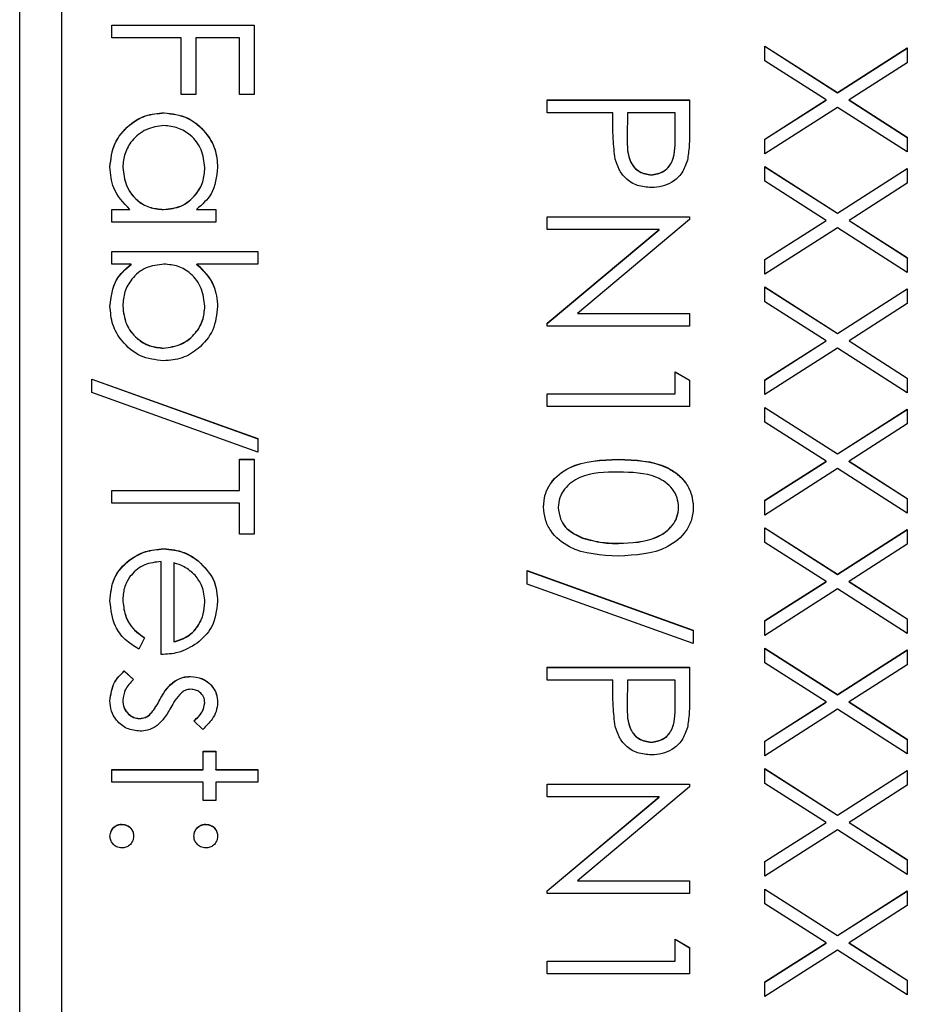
# Model space of a CAD drawing. Header units: millimetres. Extents: x 589 to 2891, y 103 to 1967.
# Tile 8 of 26: x 1382 to 1393, y 1057 to 1069. Entities that reach past the tile are written whole.
import ezdxf

# ---------------------------------------------------------------- set-up
doc = ezdxf.new("R2010")
doc.units = ezdxf.units.MM

msp = doc.modelspace()

# ---------------------------------------------------------------- linework, layer by layer
at = {"color": 7, "linetype": 'Continuous', "lineweight": 25}
for p, q in [((1382.438, 1056.108), (1382.438, 1103.119)), ((1382.938, 1100.713), (1382.938, 1044.726)), ((1383.538, 1068.329), (1383.538, 1068.482)), ((1383.538, 1068.482), (1385.238, 1068.482)), ((1383.538, 1068.48), (1385.238, 1068.48)), ((1385.238, 1068.482), (1385.238, 1067.654)), ((1384.366, 1068.329), (1383.538, 1068.329)), ((1384.366, 1067.654), (1384.366, 1068.329)), ((1384.541, 1068.329), (1384.541, 1067.654)), ((1385.064, 1068.329), (1384.541, 1068.329)), ((1385.064, 1067.654), (1385.064, 1068.329)), ((1391.338, 1068.231), (1392.205, 1067.676)), ((1391.338, 1068.055), (1391.338, 1068.231)), ((1391.338, 1068.229), (1392.205, 1067.674)), ((1392.205, 1067.676), (1393.038, 1068.209)), ((1392.205, 1067.674), (1393.038, 1068.207)), ((1393.038, 1068.209), (1393.038, 1068.033)), ((1392.067, 1067.588), (1391.338, 1068.055)), ((1393.038, 1068.033), (1392.343, 1067.588)), ((1384.541, 1067.654), (1384.366, 1067.654)), ((1385.238, 1067.654), (1385.064, 1067.654)), ((1392.205, 1067.674), (1392.205, 1067.676)), ((1388.738, 1067.436), (1388.738, 1067.588)), ((1388.738, 1067.588), (1390.438, 1067.588)), ((1388.738, 1067.586), (1390.438, 1067.586)), ((1390.438, 1067.588), (1390.438, 1067.255)), ((1391.338, 1067.122), (1392.067, 1067.588)), ((1391.338, 1067.119), (1392.067, 1067.586)), ((1392.205, 1067.5), (1391.338, 1066.946)), ((1392.067, 1067.586), (1392.067, 1067.588)), ((1393.038, 1066.967), (1392.205, 1067.5)), ((1392.343, 1067.588), (1393.038, 1067.143)), ((1392.343, 1067.586), (1392.343, 1067.588)), ((1392.343, 1067.586), (1393.038, 1067.141)), ((1384.163, 1067.434), (1384.163, 1067.436)), ((1389.523, 1067.436), (1388.738, 1067.436)), ((1389.523, 1067.314), (1389.523, 1067.436)), ((1389.697, 1067.436), (1389.693, 1067.138)), ((1390.264, 1067.436), (1389.697, 1067.436)), ((1390.264, 1067.125), (1390.264, 1067.436)), ((1389.693, 1067.132), (1389.693, 1067.13)), ((1393.038, 1067.143), (1393.038, 1066.967)), ((1390.264, 1067.123), (1390.264, 1067.125)), ((1391.338, 1066.946), (1391.338, 1067.122)), ((1383.669, 1066.781), (1383.669, 1066.783)), ((1384.649, 1066.779), (1384.649, 1066.781)), ((1391.338, 1066.793), (1392.205, 1066.238)), ((1391.338, 1066.617), (1391.338, 1066.793)), ((1391.338, 1066.791), (1392.205, 1066.236)), ((1389.981, 1066.693), (1389.981, 1066.695)), ((1392.205, 1066.238), (1393.038, 1066.771)), ((1392.205, 1066.236), (1393.038, 1066.769)), ((1393.038, 1066.771), (1393.038, 1066.595)), ((1392.067, 1066.15), (1391.338, 1066.617)), ((1393.038, 1066.595), (1392.343, 1066.15)), ((1383.538, 1066.281), (1383.753, 1066.281)), ((1383.538, 1066.128), (1383.538, 1066.281)), ((1383.538, 1066.279), (1383.753, 1066.279)), ((1383.753, 1066.279), (1383.753, 1066.281)), ((1384.156, 1066.279), (1384.156, 1066.281)), ((1384.55, 1066.281), (1384.78, 1066.281)), ((1384.55, 1066.279), (1384.55, 1066.281)), ((1384.55, 1066.279), (1384.78, 1066.279)), ((1384.78, 1066.281), (1384.78, 1066.128)), ((1388.738, 1066.194), (1390.438, 1066.194)), ((1388.738, 1066.041), (1388.738, 1066.194)), ((1388.738, 1066.192), (1390.438, 1066.192)), ((1390.438, 1066.194), (1390.438, 1066.162)), ((1392.205, 1066.236), (1392.205, 1066.238)), ((1384.78, 1066.128), (1383.538, 1066.128)), ((1390.438, 1066.162), (1389.1, 1065.039)), ((1391.338, 1065.683), (1392.067, 1066.15)), ((1391.338, 1065.681), (1392.067, 1066.148)), ((1392.067, 1066.148), (1392.067, 1066.15)), ((1392.343, 1066.15), (1393.038, 1065.705)), ((1392.343, 1066.148), (1392.343, 1066.15)), ((1392.343, 1066.148), (1393.038, 1065.703)), ((1390.073, 1066.041), (1388.738, 1066.041)), ((1388.738, 1064.921), (1390.073, 1066.041)), ((1388.738, 1064.919), (1390.073, 1066.039)), ((1390.073, 1066.039), (1390.073, 1066.041)), ((1392.205, 1066.062), (1391.338, 1065.507)), ((1393.038, 1065.529), (1392.205, 1066.062)), ((1383.538, 1065.78), (1385.282, 1065.78)), ((1383.538, 1065.627), (1383.538, 1065.78)), ((1383.538, 1065.778), (1385.282, 1065.778)), ((1385.282, 1065.78), (1385.282, 1065.627)), ((1383.768, 1065.627), (1383.538, 1065.627)), ((1383.768, 1065.625), (1383.768, 1065.627)), ((1385.282, 1065.627), (1384.555, 1065.627)), ((1384.555, 1065.625), (1384.555, 1065.627)), ((1391.338, 1065.507), (1391.338, 1065.683)), ((1393.038, 1065.705), (1393.038, 1065.529)), ((1391.338, 1065.355), (1392.205, 1064.8)), ((1391.338, 1065.179), (1391.338, 1065.355)), ((1391.338, 1065.353), (1392.205, 1064.798)), ((1392.205, 1064.8), (1393.038, 1065.333)), ((1392.205, 1064.798), (1393.038, 1065.331)), ((1393.038, 1065.333), (1393.038, 1065.157)), ((1392.067, 1064.712), (1391.338, 1065.179)), ((1393.038, 1065.157), (1392.343, 1064.712)), ((1383.669, 1065.125), (1383.669, 1065.127)), ((1384.649, 1065.122), (1384.649, 1065.124)), ((1389.1, 1065.039), (1390.438, 1065.039)), ((1389.1, 1065.037), (1389.1, 1065.039)), ((1389.1, 1065.037), (1390.438, 1065.037)), ((1390.438, 1065.039), (1390.438, 1064.886)), ((1388.738, 1064.886), (1388.738, 1064.921)), ((1390.438, 1064.886), (1388.738, 1064.886)), ((1392.205, 1064.798), (1392.205, 1064.8)), ((1391.338, 1064.245), (1392.067, 1064.712)), ((1391.338, 1064.243), (1392.067, 1064.71)), ((1392.067, 1064.71), (1392.067, 1064.712)), ((1392.343, 1064.712), (1393.038, 1064.267)), ((1392.343, 1064.71), (1392.343, 1064.712)), ((1392.343, 1064.71), (1393.038, 1064.265)), ((1384.157, 1064.623), (1384.157, 1064.625)), ((1392.205, 1064.624), (1391.338, 1064.069)), ((1393.038, 1064.091), (1392.205, 1064.624)), ((1390.264, 1064.08), (1390.264, 1064.342)), ((1390.264, 1064.342), (1390.438, 1064.242)), ((1390.264, 1064.339), (1390.438, 1064.24)), ((1383.298, 1064.254), (1385.282, 1063.544)), ((1383.298, 1064.094), (1383.298, 1064.254)), ((1383.298, 1064.252), (1385.282, 1063.541)), ((1390.438, 1064.242), (1390.438, 1063.928)), ((1391.338, 1064.069), (1391.338, 1064.245)), ((1393.038, 1064.267), (1393.038, 1064.091)), ((1385.282, 1063.383), (1383.298, 1064.094)), ((1388.738, 1064.08), (1390.264, 1064.08)), ((1388.738, 1063.928), (1388.738, 1064.08)), ((1388.738, 1064.078), (1390.264, 1064.078)), ((1390.264, 1064.078), (1390.264, 1064.08)), ((1390.438, 1063.928), (1388.738, 1063.928)), ((1391.338, 1063.917), (1392.205, 1063.362)), ((1391.338, 1063.741), (1391.338, 1063.917)), ((1391.338, 1063.915), (1392.205, 1063.36)), ((1392.205, 1063.362), (1393.038, 1063.895)), ((1392.205, 1063.36), (1393.038, 1063.893)), ((1393.038, 1063.895), (1393.038, 1063.719)), ((1392.067, 1063.274), (1391.338, 1063.741)), ((1393.038, 1063.719), (1392.343, 1063.274)), ((1385.282, 1063.544), (1385.282, 1063.383)), ((1385.064, 1063.296), (1385.238, 1063.296)), ((1385.064, 1062.925), (1385.064, 1063.296)), ((1385.064, 1063.294), (1385.238, 1063.294)), ((1385.238, 1063.296), (1385.238, 1062.402)), ((1389.587, 1063.294), (1389.587, 1063.296)), ((1391.338, 1062.807), (1392.067, 1063.274)), ((1391.338, 1062.805), (1392.067, 1063.272)), ((1392.067, 1063.272), (1392.067, 1063.274)), ((1392.205, 1063.36), (1392.205, 1063.362)), ((1392.343, 1063.274), (1393.038, 1062.829)), ((1392.343, 1063.272), (1392.343, 1063.274)), ((1392.343, 1063.272), (1393.038, 1062.827)), ((1392.205, 1063.186), (1391.338, 1062.631)), ((1393.038, 1062.653), (1392.205, 1063.186)), ((1383.538, 1062.925), (1385.064, 1062.925)), ((1383.538, 1062.773), (1383.538, 1062.925)), ((1383.538, 1062.923), (1385.064, 1062.923)), ((1385.064, 1062.923), (1385.064, 1062.925)), ((1391.338, 1062.631), (1391.338, 1062.807)), ((1393.038, 1062.829), (1393.038, 1062.653)), ((1385.064, 1062.773), (1383.538, 1062.773)), ((1385.064, 1062.402), (1385.064, 1062.773)), ((1388.869, 1062.72), (1388.869, 1062.722)), ((1390.307, 1062.72), (1390.307, 1062.722)), ((1391.338, 1062.479), (1392.205, 1061.924)), ((1391.338, 1062.303), (1391.338, 1062.479)), ((1391.338, 1062.476), (1392.205, 1061.921)), ((1392.205, 1061.924), (1393.038, 1062.457)), ((1392.205, 1061.921), (1393.038, 1062.455)), ((1393.038, 1062.457), (1393.038, 1062.281)), ((1385.238, 1062.402), (1385.064, 1062.402)), ((1389.161, 1062.356), (1389.161, 1062.358)), ((1384.156, 1062.226), (1384.156, 1062.228)), ((1389.588, 1062.291), (1389.588, 1062.293)), ((1392.067, 1061.836), (1391.338, 1062.303)), ((1393.038, 1062.281), (1392.343, 1061.836)), ((1384.126, 1060.964), (1384.126, 1062.075)), ((1384.57, 1062.083), (1384.57, 1062.085)), ((1384.279, 1062.059), (1384.279, 1061.117)), ((1388.498, 1061.967), (1390.482, 1061.256)), ((1388.498, 1061.806), (1388.498, 1061.967)), ((1388.498, 1061.964), (1390.482, 1061.253)), ((1392.205, 1061.921), (1392.205, 1061.924)), ((1390.482, 1061.095), (1388.498, 1061.806)), ((1391.338, 1061.369), (1392.067, 1061.836)), ((1391.338, 1061.367), (1392.067, 1061.834)), ((1392.205, 1061.748), (1391.338, 1061.193)), ((1392.067, 1061.834), (1392.067, 1061.836)), ((1393.038, 1061.215), (1392.205, 1061.748)), ((1392.343, 1061.836), (1393.038, 1061.391)), ((1392.343, 1061.834), (1392.343, 1061.836)), ((1392.343, 1061.834), (1393.038, 1061.389)), ((1383.669, 1061.62), (1383.669, 1061.622)), ((1384.649, 1061.59), (1384.649, 1061.592)), ((1391.338, 1061.193), (1391.338, 1061.369)), ((1393.038, 1061.391), (1393.038, 1061.215)), ((1390.482, 1061.256), (1390.482, 1061.095)), ((1383.93, 1061.165), (1383.859, 1061.03)), ((1384.279, 1061.115), (1384.279, 1061.117)), ((1391.338, 1061.04), (1392.205, 1060.486)), ((1391.338, 1060.864), (1391.338, 1061.04)), ((1391.338, 1061.038), (1392.205, 1060.483)), ((1392.205, 1060.486), (1393.038, 1061.019)), ((1392.205, 1060.483), (1393.038, 1061.017)), ((1393.038, 1061.019), (1393.038, 1060.843)), ((1388.738, 1060.659), (1388.738, 1060.812)), ((1388.738, 1060.812), (1390.438, 1060.812)), ((1388.738, 1060.81), (1390.438, 1060.81)), ((1390.438, 1060.812), (1390.438, 1060.478)), ((1392.067, 1060.398), (1391.338, 1060.864)), ((1393.038, 1060.843), (1392.343, 1060.398)), ((1383.684, 1060.768), (1383.799, 1060.667)), ((1383.684, 1060.766), (1383.684, 1060.768)), ((1383.684, 1060.766), (1383.799, 1060.665)), ((1384.476, 1060.701), (1384.476, 1060.703)), ((1384.285, 1060.644), (1384.285, 1060.646)), ((1389.523, 1060.659), (1388.738, 1060.659)), ((1389.523, 1060.538), (1389.523, 1060.659)), ((1389.697, 1060.659), (1389.693, 1060.362)), ((1390.264, 1060.659), (1389.697, 1060.659)), ((1390.264, 1060.348), (1390.264, 1060.659)), ((1384.115, 1060.43), (1384.115, 1060.432)), ((1392.205, 1060.483), (1392.205, 1060.486)), ((1383.669, 1060.419), (1383.669, 1060.421)), ((1384.649, 1060.387), (1384.649, 1060.389)), ((1389.693, 1060.356), (1389.693, 1060.353)), ((1390.264, 1060.346), (1390.264, 1060.348)), ((1391.338, 1059.931), (1392.067, 1060.398)), ((1391.338, 1059.929), (1392.067, 1060.396)), ((1392.205, 1060.31), (1391.338, 1059.755)), ((1392.067, 1060.396), (1392.067, 1060.398)), ((1393.038, 1059.777), (1392.205, 1060.31)), ((1392.343, 1060.398), (1393.038, 1059.953)), ((1392.343, 1060.396), (1392.343, 1060.398)), ((1392.343, 1060.396), (1393.038, 1059.951)), ((1383.869, 1060.199), (1383.869, 1060.202)), ((1383.987, 1060.241), (1383.987, 1060.243)), ((1384.625, 1060.071), (1384.519, 1060.174)), ((1389.981, 1059.916), (1389.981, 1059.918)), ((1391.338, 1059.755), (1391.338, 1059.931)), ((1393.038, 1059.953), (1393.038, 1059.777)), ((1384.628, 1059.809), (1384.78, 1059.809)), ((1384.628, 1059.591), (1384.628, 1059.809)), ((1384.628, 1059.807), (1384.78, 1059.807)), ((1384.78, 1059.809), (1384.78, 1059.591)), ((1391.338, 1059.602), (1392.205, 1059.047)), ((1391.338, 1059.426), (1391.338, 1059.602)), ((1383.538, 1059.591), (1384.628, 1059.591)), ((1383.538, 1059.439), (1383.538, 1059.591)), ((1383.538, 1059.589), (1384.628, 1059.589)), ((1384.628, 1059.589), (1384.628, 1059.591)), ((1384.78, 1059.591), (1385.282, 1059.591)), ((1384.78, 1059.589), (1384.78, 1059.591)), ((1384.78, 1059.589), (1385.282, 1059.589)), ((1385.282, 1059.591), (1385.282, 1059.439)), ((1391.338, 1059.6), (1392.205, 1059.045)), ((1392.205, 1059.047), (1393.038, 1059.581)), ((1392.205, 1059.045), (1393.038, 1059.578)), ((1393.038, 1059.581), (1393.038, 1059.405)), ((1384.628, 1059.439), (1383.538, 1059.439)), ((1384.628, 1059.221), (1384.628, 1059.439)), ((1384.78, 1059.439), (1384.78, 1059.221)), ((1385.282, 1059.439), (1384.78, 1059.439)), ((1388.738, 1059.417), (1390.438, 1059.417)), ((1388.738, 1059.265), (1388.738, 1059.417)), ((1388.738, 1059.415), (1390.438, 1059.415)), ((1390.438, 1059.385), (1389.1, 1058.262)), ((1390.438, 1059.417), (1390.438, 1059.385)), ((1392.067, 1058.96), (1391.338, 1059.426)), ((1393.038, 1059.405), (1392.343, 1058.96)), ((1390.073, 1059.265), (1388.738, 1059.265)), ((1388.738, 1058.144), (1390.073, 1059.265)), ((1388.738, 1058.142), (1390.073, 1059.262)), ((1390.073, 1059.262), (1390.073, 1059.265)), ((1384.78, 1059.221), (1384.628, 1059.221)), ((1392.205, 1059.045), (1392.205, 1059.047)), ((1383.658, 1058.936), (1383.658, 1058.938)), ((1384.66, 1058.936), (1384.66, 1058.938)), ((1391.338, 1058.493), (1392.067, 1058.96)), ((1391.338, 1058.491), (1392.067, 1058.957)), ((1392.067, 1058.957), (1392.067, 1058.96)), ((1392.343, 1058.96), (1393.038, 1058.515)), ((1392.343, 1058.957), (1392.343, 1058.96)), ((1392.343, 1058.957), (1393.038, 1058.512)), ((1392.205, 1058.871), (1391.338, 1058.317)), ((1393.038, 1058.339), (1392.205, 1058.871)), ((1391.338, 1058.317), (1391.338, 1058.493)), ((1393.038, 1058.515), (1393.038, 1058.339)), ((1389.1, 1058.262), (1390.438, 1058.262)), ((1389.1, 1058.26), (1389.1, 1058.262)), ((1389.1, 1058.26), (1390.438, 1058.26)), ((1390.438, 1058.262), (1390.438, 1058.11)), ((1388.738, 1058.11), (1388.738, 1058.144)), ((1390.438, 1058.11), (1388.738, 1058.11)), ((1391.338, 1058.164), (1392.205, 1057.609)), ((1391.338, 1057.988), (1391.338, 1058.164)), ((1391.338, 1058.162), (1392.205, 1057.607)), ((1392.205, 1057.609), (1393.038, 1058.142)), ((1392.205, 1057.607), (1393.038, 1058.14)), ((1393.038, 1058.142), (1393.038, 1057.966)), ((1392.067, 1057.521), (1391.338, 1057.988)), ((1393.038, 1057.966), (1392.343, 1057.521)), ((1392.205, 1057.607), (1392.205, 1057.609)), ((1390.264, 1057.304), (1390.264, 1057.565)), ((1390.264, 1057.565), (1390.438, 1057.465)), ((1390.264, 1057.563), (1390.438, 1057.463)), ((1391.338, 1057.055), (1392.067, 1057.521)), ((1391.338, 1057.052), (1392.067, 1057.519)), ((1392.067, 1057.519), (1392.067, 1057.521)), ((1392.343, 1057.521), (1393.038, 1057.076)), ((1392.343, 1057.519), (1392.343, 1057.521)), ((1392.343, 1057.519), (1393.038, 1057.074)), ((1390.438, 1057.465), (1390.438, 1057.151)), ((1392.205, 1057.433), (1391.338, 1056.879)), ((1393.038, 1056.9), (1392.205, 1057.433)), ((1388.738, 1057.304), (1390.264, 1057.304)), ((1388.738, 1057.151), (1388.738, 1057.304)), ((1388.738, 1057.301), (1390.264, 1057.301)), ((1390.264, 1057.301), (1390.264, 1057.304)), ((1390.438, 1057.151), (1388.738, 1057.151)), ((1391.338, 1056.879), (1391.338, 1057.055)), ((1393.038, 1057.076), (1393.038, 1056.9))]:
    msp.add_line(p, q, dxfattribs=at)
for points, knots in [([(1383.516, 1066.788), (1383.527, 1066.884), (1383.55, 1067.075), (1383.725, 1067.286), (1383.937, 1067.416), (1384.087, 1067.429), (1384.163, 1067.436)], [0, 0, 0, 0, 0.279573, 0.559333, 0.779589, 1, 1, 1, 1]), ([(1383.516, 1066.786), (1383.527, 1066.881), (1383.55, 1067.072), (1383.725, 1067.284), (1383.937, 1067.414), (1384.087, 1067.427), (1384.163, 1067.434)], [0, 0, 0, 0, 0.279573, 0.559333, 0.779589, 1, 1, 1, 1]), ([(1384.163, 1067.436), (1384.258, 1067.424), (1384.448, 1067.4), (1384.655, 1067.22), (1384.783, 1067.008), (1384.796, 1066.858), (1384.802, 1066.783)], [0, 0, 0, 0, 0.279413, 0.559191, 0.779548, 1, 1, 1, 1]), ([(1384.163, 1067.434), (1384.258, 1067.422), (1384.448, 1067.398), (1384.655, 1067.218), (1384.783, 1067.006), (1384.796, 1066.856), (1384.802, 1066.781)], [0, 0, 0, 0, 0.279413, 0.559191, 0.779548, 1, 1, 1, 1]), ([(1384.161, 1067.283), (1384.088, 1067.273), (1383.943, 1067.252), (1383.781, 1067.119), (1383.685, 1066.954), (1383.674, 1066.84), (1383.669, 1066.783)], [0, 0, 0, 0, 0.279429, 0.559146, 0.77957, 1, 1, 1, 1]), ([(1384.649, 1066.781), (1384.641, 1066.854), (1384.624, 1067), (1384.495, 1067.165), (1384.332, 1067.265), (1384.218, 1067.277), (1384.161, 1067.283)], [0, 0, 0, 0, 0.279767, 0.559291, 0.779719, 1, 1, 1, 1]), ([(1389.55, 1066.881), (1389.54, 1066.962), (1389.522, 1067.106), (1389.522, 1067.25), (1389.523, 1067.314)], [0, 0, 0, 0, 0.5596942, 1, 1, 1, 1]), ([(1390.438, 1067.255), (1390.438, 1067.182), (1390.439, 1067.053), (1390.42, 1066.924), (1390.412, 1066.868)], [0, 0, 0, 0, 0.560314, 1, 1, 1, 1]), ([(1389.693, 1067.138), (1389.693, 1067.035), (1389.692, 1066.905), (1389.777, 1066.78), (1389.856, 1066.714), (1389.931, 1066.703), (1389.981, 1066.695)], [0, 0, 0, 0, 0.499721, 0.62535, 0.751083, 1, 1, 1, 1]), ([(1389.693, 1067.136), (1389.693, 1067.032), (1389.692, 1066.903), (1389.777, 1066.777), (1389.856, 1066.712), (1389.931, 1066.7), (1389.981, 1066.693)], [0, 0, 0, 0, 0.499721, 0.62535, 0.751083, 1, 1, 1, 1]), ([(1389.981, 1066.695), (1390.03, 1066.703), (1390.103, 1066.714), (1390.18, 1066.777), (1390.266, 1066.897), (1390.265, 1067.024), (1390.264, 1067.125)], [0, 0, 0, 0, 0.248969, 0.374729, 0.500383, 1, 1, 1, 1]), ([(1389.981, 1066.693), (1390.03, 1066.7), (1390.103, 1066.712), (1390.18, 1066.775), (1390.266, 1066.895), (1390.265, 1067.021), (1390.264, 1067.123)], [0, 0, 0, 0, 0.248969, 0.374729, 0.500383, 1, 1, 1, 1]), ([(1383.753, 1066.281), (1383.676, 1066.361), (1383.54, 1066.505), (1383.523, 1066.702), (1383.516, 1066.788)], [0, 0, 0, 0, 0.558763, 1, 1, 1, 1]), ([(1383.669, 1066.783), (1383.678, 1066.71), (1383.695, 1066.564), (1383.82, 1066.395), (1383.984, 1066.296), (1384.099, 1066.286), (1384.156, 1066.281)], [0, 0, 0, 0, 0.279822, 0.559387, 0.779603, 1, 1, 1, 1]), ([(1383.669, 1066.781), (1383.678, 1066.708), (1383.695, 1066.562), (1383.82, 1066.393), (1383.984, 1066.294), (1384.099, 1066.284), (1384.156, 1066.279)], [0, 0, 0, 0, 0.279822, 0.559387, 0.779603, 1, 1, 1, 1]), ([(1384.156, 1066.281), (1384.23, 1066.289), (1384.377, 1066.305), (1384.539, 1066.443), (1384.636, 1066.608), (1384.645, 1066.724), (1384.649, 1066.781)], [0, 0, 0, 0, 0.27966, 0.55921, 0.779487, 1, 1, 1, 1]), ([(1384.156, 1066.279), (1384.23, 1066.287), (1384.377, 1066.303), (1384.539, 1066.44), (1384.636, 1066.606), (1384.645, 1066.721), (1384.649, 1066.779)], [0, 0, 0, 0, 0.27966, 0.55921, 0.779487, 1, 1, 1, 1]), ([(1384.802, 1066.783), (1384.789, 1066.671), (1384.767, 1066.471), (1384.617, 1066.339), (1384.55, 1066.281)], [0, 0, 0, 0, 0.559062, 1, 1, 1, 1]), ([(1389.982, 1066.542), (1389.926, 1066.546), (1389.814, 1066.554), (1389.678, 1066.64), (1389.59, 1066.755), (1389.564, 1066.839), (1389.55, 1066.881)], [0, 0, 0, 0, 0.280099, 0.559324, 0.779458, 1, 1, 1, 1]), ([(1390.412, 1066.868), (1390.394, 1066.816), (1390.356, 1066.713), (1390.241, 1066.606), (1390.111, 1066.55), (1390.025, 1066.545), (1389.982, 1066.542)], [0, 0, 0, 0, 0.279705, 0.559381, 0.779509, 1, 1, 1, 1]), ([(1383.516, 1065.125), (1383.529, 1065.237), (1383.552, 1065.437), (1383.702, 1065.569), (1383.768, 1065.627)], [0, 0, 0, 0, 0.558922, 1, 1, 1, 1]), ([(1383.516, 1065.123), (1383.529, 1065.235), (1383.552, 1065.435), (1383.702, 1065.567), (1383.768, 1065.625)], [0, 0, 0, 0, 0.558922, 1, 1, 1, 1]), ([(1384.161, 1065.627), (1384.088, 1065.619), (1383.941, 1065.603), (1383.778, 1065.466), (1383.683, 1065.3), (1383.673, 1065.184), (1383.669, 1065.127)], [0, 0, 0, 0, 0.2796393, 0.5591919, 0.7795122, 1, 1, 1, 1]), ([(1384.649, 1065.124), (1384.641, 1065.197), (1384.623, 1065.343), (1384.498, 1065.513), (1384.334, 1065.612), (1384.219, 1065.622), (1384.161, 1065.627)], [0, 0, 0, 0, 0.279786, 0.559477, 0.779627, 1, 1, 1, 1]), ([(1384.555, 1065.627), (1384.633, 1065.548), (1384.774, 1065.405), (1384.794, 1065.208), (1384.802, 1065.121)], [0, 0, 0, 0, 0.559294, 1, 1, 1, 1]), ([(1384.555, 1065.625), (1384.633, 1065.545), (1384.774, 1065.403), (1384.794, 1065.205), (1384.802, 1065.118)], [0, 0, 0, 0, 0.559294, 1, 1, 1, 1]), ([(1384.157, 1064.472), (1384.061, 1064.484), (1383.87, 1064.507), (1383.663, 1064.688), (1383.535, 1064.901), (1383.523, 1065.05), (1383.516, 1065.125)], [0, 0, 0, 0, 0.279433, 0.559216, 0.779559, 1, 1, 1, 1]), ([(1383.669, 1065.127), (1383.677, 1065.054), (1383.694, 1064.908), (1383.823, 1064.743), (1383.985, 1064.644), (1384.1, 1064.631), (1384.157, 1064.625)], [0, 0, 0, 0, 0.2797561, 0.5592787, 0.779725, 1, 1, 1, 1]), ([(1383.669, 1065.125), (1383.677, 1065.052), (1383.694, 1064.906), (1383.823, 1064.741), (1383.985, 1064.641), (1384.1, 1064.629), (1384.157, 1064.623)], [0, 0, 0, 0, 0.2797561, 0.5592787, 0.779725, 1, 1, 1, 1]), ([(1384.157, 1064.625), (1384.229, 1064.635), (1384.374, 1064.656), (1384.537, 1064.789), (1384.633, 1064.953), (1384.644, 1065.067), (1384.649, 1065.124)], [0, 0, 0, 0, 0.2794034, 0.5591037, 0.7795523, 1, 1, 1, 1]), ([(1384.157, 1064.623), (1384.229, 1064.633), (1384.374, 1064.654), (1384.537, 1064.787), (1384.633, 1064.951), (1384.644, 1065.065), (1384.649, 1065.122)], [0, 0, 0, 0, 0.279403, 0.559104, 0.779552, 1, 1, 1, 1]), ([(1384.802, 1065.121), (1384.791, 1065.025), (1384.769, 1064.834), (1384.593, 1064.623), (1384.382, 1064.492), (1384.232, 1064.479), (1384.157, 1064.472)], [0, 0, 0, 0, 0.279577, 0.559334, 0.779604, 1, 1, 1, 1]), ([(1388.694, 1062.727), (1388.698, 1062.777), (1388.706, 1062.876), (1388.795, 1063.057), (1389.081, 1063.28), (1389.385, 1063.289), (1389.587, 1063.296)], [0, 0, 0, 0, 0.125551, 0.25109, 0.50025, 1, 1, 1, 1]), ([(1388.694, 1062.725), (1388.698, 1062.775), (1388.706, 1062.874), (1388.795, 1063.055), (1389.081, 1063.278), (1389.385, 1063.287), (1389.587, 1063.294)], [0, 0, 0, 0, 0.125551, 0.25109, 0.50025, 1, 1, 1, 1]), ([(1389.587, 1063.296), (1389.79, 1063.289), (1390.044, 1063.281), (1390.3, 1063.123), (1390.401, 1063.012), (1390.469, 1062.877), (1390.478, 1062.777), (1390.482, 1062.727)], [0, 0, 0, 0, 0.498702, 0.624177, 0.749467, 0.874745, 1, 1, 1, 1]), ([(1389.587, 1063.294), (1389.79, 1063.287), (1390.044, 1063.279), (1390.3, 1063.12), (1390.401, 1063.01), (1390.469, 1062.874), (1390.478, 1062.775), (1390.482, 1062.725)], [0, 0, 0, 0, 0.498702, 0.624177, 0.749467, 0.874745, 1, 1, 1, 1]), ([(1389.588, 1063.143), (1389.429, 1063.142), (1389.191, 1063.14), (1388.959, 1062.977), (1388.881, 1062.839), (1388.873, 1062.761), (1388.869, 1062.722)], [0, 0, 0, 0, 0.500291, 0.749086, 0.874606, 1, 1, 1, 1]), ([(1390.307, 1062.722), (1390.303, 1062.761), (1390.296, 1062.839), (1390.236, 1062.943), (1390.152, 1063.025), (1389.945, 1063.138), (1389.747, 1063.141), (1389.588, 1063.143)], [0, 0, 0, 0, 0.125139, 0.250418, 0.375519, 0.500847, 1, 1, 1, 1]), ([(1389.587, 1062.141), (1389.383, 1062.15), (1389.077, 1062.165), (1388.796, 1062.396), (1388.707, 1062.578), (1388.698, 1062.678), (1388.694, 1062.727)], [0, 0, 0, 0, 0.4994065, 0.7487427, 0.8743724, 1, 1, 1, 1]), ([(1388.869, 1062.722), (1388.875, 1062.676), (1388.886, 1062.583), (1388.983, 1062.44), (1389.093, 1062.389), (1389.161, 1062.358)], [0, 0, 0, 0, 0.280257, 0.560781, 1, 1, 1, 1]), ([(1388.869, 1062.72), (1388.875, 1062.674), (1388.886, 1062.581), (1388.983, 1062.437), (1389.093, 1062.387), (1389.161, 1062.356)], [0, 0, 0, 0, 0.280257, 0.560781, 1, 1, 1, 1]), ([(1390.482, 1062.727), (1390.478, 1062.677), (1390.47, 1062.577), (1390.381, 1062.395), (1390.097, 1062.165), (1389.791, 1062.151), (1389.587, 1062.141)], [0, 0, 0, 0, 0.1256, 0.251197, 0.500581, 1, 1, 1, 1]), ([(1389.588, 1062.293), (1389.746, 1062.3), (1389.982, 1062.309), (1390.216, 1062.468), (1390.295, 1062.606), (1390.303, 1062.683), (1390.307, 1062.722)], [0, 0, 0, 0, 0.500072, 0.749021, 0.874598, 1, 1, 1, 1]), ([(1389.588, 1062.291), (1389.746, 1062.298), (1389.982, 1062.307), (1390.216, 1062.466), (1390.295, 1062.604), (1390.303, 1062.681), (1390.307, 1062.72)], [0, 0, 0, 0, 0.5000715, 0.7490206, 0.8745985, 1, 1, 1, 1]), ([(1389.161, 1062.358), (1389.239, 1062.336), (1389.379, 1062.297), (1389.524, 1062.295), (1389.588, 1062.293)], [0, 0, 0, 0, 0.559599, 1, 1, 1, 1]), ([(1389.161, 1062.356), (1389.239, 1062.334), (1389.379, 1062.295), (1389.524, 1062.292), (1389.588, 1062.291)], [0, 0, 0, 0, 0.5595988, 1, 1, 1, 1]), ([(1383.516, 1061.603), (1383.525, 1061.698), (1383.542, 1061.886), (1383.723, 1062.09), (1383.935, 1062.208), (1384.082, 1062.221), (1384.156, 1062.228)], [0, 0, 0, 0, 0.279885, 0.558859, 0.779462, 1, 1, 1, 1]), ([(1383.516, 1061.601), (1383.525, 1061.696), (1383.542, 1061.884), (1383.723, 1062.087), (1383.935, 1062.206), (1384.082, 1062.219), (1384.156, 1062.226)], [0, 0, 0, 0, 0.279885, 0.558859, 0.779462, 1, 1, 1, 1]), ([(1384.156, 1062.228), (1384.24, 1062.22), (1384.391, 1062.207), (1384.516, 1062.122), (1384.57, 1062.085)], [0, 0, 0, 0, 0.559427, 1, 1, 1, 1]), ([(1384.156, 1062.226), (1384.24, 1062.218), (1384.391, 1062.205), (1384.516, 1062.12), (1384.57, 1062.083)], [0, 0, 0, 0, 0.559427, 1, 1, 1, 1]), ([(1384.126, 1062.075), (1384.059, 1062.068), (1383.925, 1062.052), (1383.772, 1061.932), (1383.682, 1061.781), (1383.673, 1061.675), (1383.669, 1061.622)], [0, 0, 0, 0, 0.279963, 0.559359, 0.779526, 1, 1, 1, 1]), ([(1384.57, 1062.085), (1384.646, 1062.009), (1384.78, 1061.872), (1384.795, 1061.683), (1384.802, 1061.6)], [0, 0, 0, 0, 0.5585773, 1, 1, 1, 1]), ([(1384.57, 1062.083), (1384.646, 1062.007), (1384.78, 1061.87), (1384.795, 1061.681), (1384.802, 1061.597)], [0, 0, 0, 0, 0.558577, 1, 1, 1, 1]), ([(1384.533, 1061.912), (1384.491, 1061.949), (1384.416, 1062.015), (1384.321, 1062.046), (1384.279, 1062.059)], [0, 0, 0, 0, 0.558795, 1, 1, 1, 1]), ([(1384.649, 1061.592), (1384.644, 1061.658), (1384.634, 1061.775), (1384.564, 1061.87), (1384.533, 1061.912)], [0, 0, 0, 0, 0.559458, 1, 1, 1, 1]), ([(1383.859, 1061.03), (1383.803, 1061.064), (1383.69, 1061.134), (1383.546, 1061.329), (1383.528, 1061.499), (1383.516, 1061.603)], [0, 0, 0, 0, 0.280919, 0.561407, 1, 1, 1, 1]), ([(1383.669, 1061.622), (1383.675, 1061.56), (1383.685, 1061.457), (1383.747, 1061.325), (1383.83, 1061.234), (1383.897, 1061.188), (1383.93, 1061.165)], [0, 0, 0, 0, 0.339465, 0.559626, 0.779498, 1, 1, 1, 1]), ([(1383.669, 1061.62), (1383.675, 1061.558), (1383.685, 1061.454), (1383.747, 1061.323), (1383.83, 1061.232), (1383.897, 1061.186), (1383.93, 1061.163)], [0, 0, 0, 0, 0.339465, 0.559626, 0.779498, 1, 1, 1, 1]), ([(1384.279, 1061.117), (1384.338, 1061.135), (1384.455, 1061.173), (1384.574, 1061.303), (1384.638, 1061.448), (1384.646, 1061.544), (1384.649, 1061.592)], [0, 0, 0, 0, 0.280138, 0.559194, 0.779598, 1, 1, 1, 1]), ([(1384.279, 1061.115), (1384.338, 1061.133), (1384.455, 1061.17), (1384.574, 1061.301), (1384.638, 1061.446), (1384.646, 1061.542), (1384.649, 1061.59)], [0, 0, 0, 0, 0.280138, 0.559194, 0.779598, 1, 1, 1, 1]), ([(1384.802, 1061.6), (1384.789, 1061.489), (1384.766, 1061.292), (1384.621, 1061.158), (1384.558, 1061.099)], [0, 0, 0, 0, 0.558919, 1, 1, 1, 1]), ([(1384.558, 1061.099), (1384.483, 1061.055), (1384.349, 1060.976), (1384.195, 1060.968), (1384.126, 1060.964)], [0, 0, 0, 0, 0.5588968, 1, 1, 1, 1]), ([(1383.516, 1060.413), (1383.526, 1060.49), (1383.544, 1060.628), (1383.641, 1060.725), (1383.684, 1060.768)], [0, 0, 0, 0, 0.559289, 1, 1, 1, 1]), ([(1383.516, 1060.411), (1383.526, 1060.488), (1383.544, 1060.626), (1383.641, 1060.723), (1383.684, 1060.766)], [0, 0, 0, 0, 0.559289, 1, 1, 1, 1]), ([(1383.799, 1060.667), (1383.76, 1060.628), (1383.69, 1060.56), (1383.675, 1060.463), (1383.669, 1060.421)], [0, 0, 0, 0, 0.560833, 1, 1, 1, 1]), ([(1384.285, 1060.646), (1384.318, 1060.664), (1384.378, 1060.697), (1384.446, 1060.701), (1384.476, 1060.703)], [0, 0, 0, 0, 0.559587, 1, 1, 1, 1]), ([(1384.285, 1060.644), (1384.318, 1060.662), (1384.378, 1060.695), (1384.446, 1060.699), (1384.476, 1060.701)], [0, 0, 0, 0, 0.5595868, 1, 1, 1, 1]), ([(1384.476, 1060.703), (1384.524, 1060.698), (1384.619, 1060.689), (1384.728, 1060.606), (1384.793, 1060.501), (1384.799, 1060.426), (1384.802, 1060.389)], [0, 0, 0, 0, 0.279936, 0.559437, 0.779611, 1, 1, 1, 1]), ([(1384.476, 1060.701), (1384.524, 1060.696), (1384.619, 1060.687), (1384.728, 1060.604), (1384.793, 1060.499), (1384.799, 1060.424), (1384.802, 1060.387)], [0, 0, 0, 0, 0.279936, 0.559437, 0.779611, 1, 1, 1, 1]), ([(1384.115, 1060.432), (1384.14, 1060.477), (1384.186, 1060.558), (1384.254, 1060.619), (1384.285, 1060.646)], [0, 0, 0, 0, 0.560659, 1, 1, 1, 1]), ([(1384.115, 1060.43), (1384.14, 1060.475), (1384.186, 1060.556), (1384.254, 1060.617), (1384.285, 1060.644)], [0, 0, 0, 0, 0.560659, 1, 1, 1, 1]), ([(1384.482, 1060.55), (1384.459, 1060.547), (1384.418, 1060.542), (1384.384, 1060.519), (1384.37, 1060.508)], [0, 0, 0, 0, 0.559054, 1, 1, 1, 1]), ([(1384.649, 1060.389), (1384.646, 1060.413), (1384.64, 1060.461), (1384.593, 1060.513), (1384.539, 1060.545), (1384.501, 1060.548), (1384.482, 1060.55)], [0, 0, 0, 0, 0.279313, 0.559072, 0.779518, 1, 1, 1, 1]), ([(1383.987, 1060.243), (1384.015, 1060.276), (1384.064, 1060.334), (1384.1, 1060.402), (1384.115, 1060.432)], [0, 0, 0, 0, 0.559074, 1, 1, 1, 1]), ([(1383.987, 1060.241), (1384.015, 1060.274), (1384.064, 1060.332), (1384.1, 1060.4), (1384.115, 1060.43)], [0, 0, 0, 0, 0.559074, 1, 1, 1, 1]), ([(1384.37, 1060.508), (1384.342, 1060.478), (1384.292, 1060.424), (1384.257, 1060.359), (1384.242, 1060.331)], [0, 0, 0, 0, 0.559018, 1, 1, 1, 1]), ([(1389.55, 1060.105), (1389.54, 1060.185), (1389.522, 1060.329), (1389.522, 1060.474), (1389.523, 1060.538)], [0, 0, 0, 0, 0.559694, 1, 1, 1, 1]), ([(1390.438, 1060.478), (1390.438, 1060.406), (1390.439, 1060.276), (1390.42, 1060.148), (1390.412, 1060.091)], [0, 0, 0, 0, 0.5603137, 1, 1, 1, 1]), ([(1383.875, 1060.049), (1383.822, 1060.055), (1383.715, 1060.068), (1383.596, 1060.166), (1383.526, 1060.287), (1383.519, 1060.371), (1383.516, 1060.413)], [0, 0, 0, 0, 0.279548, 0.559226, 0.779475, 1, 1, 1, 1]), ([(1383.669, 1060.421), (1383.672, 1060.39), (1383.678, 1060.328), (1383.73, 1060.257), (1383.796, 1060.21), (1383.844, 1060.204), (1383.869, 1060.202)], [0, 0, 0, 0, 0.279988, 0.559745, 0.779963, 1, 1, 1, 1]), ([(1383.669, 1060.419), (1383.672, 1060.388), (1383.678, 1060.326), (1383.73, 1060.255), (1383.796, 1060.207), (1383.844, 1060.202), (1383.869, 1060.199)], [0, 0, 0, 0, 0.279988, 0.559745, 0.779963, 1, 1, 1, 1]), ([(1384.242, 1060.331), (1384.215, 1060.284), (1384.169, 1060.2), (1384.098, 1060.135), (1384.067, 1060.107)], [0, 0, 0, 0, 0.560649, 1, 1, 1, 1]), ([(1384.519, 1060.174), (1384.556, 1060.207), (1384.623, 1060.265), (1384.641, 1060.351), (1384.649, 1060.389)], [0, 0, 0, 0, 0.562045, 1, 1, 1, 1]), ([(1384.519, 1060.172), (1384.556, 1060.205), (1384.623, 1060.263), (1384.641, 1060.349), (1384.649, 1060.387)], [0, 0, 0, 0, 0.562045, 1, 1, 1, 1]), ([(1384.802, 1060.389), (1384.798, 1060.354), (1384.79, 1060.284), (1384.728, 1060.173), (1384.664, 1060.11), (1384.625, 1060.071)], [0, 0, 0, 0, 0.279553, 0.559703, 1, 1, 1, 1]), ([(1389.693, 1060.362), (1389.693, 1060.258), (1389.692, 1060.128), (1389.777, 1060.003), (1389.856, 1059.938), (1389.931, 1059.926), (1389.981, 1059.918)], [0, 0, 0, 0, 0.499721, 0.62535, 0.751083, 1, 1, 1, 1]), ([(1389.693, 1060.359), (1389.693, 1060.256), (1389.692, 1060.126), (1389.777, 1060.001), (1389.856, 1059.935), (1389.931, 1059.924), (1389.981, 1059.916)], [0, 0, 0, 0, 0.499721, 0.62535, 0.751083, 1, 1, 1, 1]), ([(1389.981, 1059.918), (1390.03, 1059.926), (1390.103, 1059.938), (1390.18, 1060), (1390.266, 1060.12), (1390.265, 1060.247), (1390.264, 1060.348)], [0, 0, 0, 0, 0.248969, 0.374729, 0.500383, 1, 1, 1, 1]), ([(1389.981, 1059.916), (1390.03, 1059.924), (1390.103, 1059.935), (1390.18, 1059.998), (1390.266, 1060.118), (1390.265, 1060.245), (1390.264, 1060.346)], [0, 0, 0, 0, 0.2489693, 0.3747291, 0.500383, 1, 1, 1, 1]), ([(1383.869, 1060.202), (1383.893, 1060.204), (1383.936, 1060.208), (1383.972, 1060.233), (1383.987, 1060.243)], [0, 0, 0, 0, 0.559603, 1, 1, 1, 1]), ([(1383.869, 1060.199), (1383.893, 1060.202), (1383.936, 1060.206), (1383.972, 1060.23), (1383.987, 1060.241)], [0, 0, 0, 0, 0.559603, 1, 1, 1, 1]), ([(1384.067, 1060.107), (1384.034, 1060.088), (1383.974, 1060.054), (1383.905, 1060.051), (1383.875, 1060.049)], [0, 0, 0, 0, 0.559466, 1, 1, 1, 1]), ([(1389.982, 1059.766), (1389.926, 1059.77), (1389.814, 1059.778), (1389.678, 1059.863), (1389.59, 1059.979), (1389.564, 1060.063), (1389.55, 1060.105)], [0, 0, 0, 0, 0.280099, 0.559324, 0.779458, 1, 1, 1, 1]), ([(1390.412, 1060.091), (1390.394, 1060.04), (1390.356, 1059.936), (1390.241, 1059.83), (1390.111, 1059.773), (1390.025, 1059.768), (1389.982, 1059.766)], [0, 0, 0, 0, 0.279705, 0.559381, 0.779509, 1, 1, 1, 1]), ([(1383.516, 1058.796), (1383.519, 1058.817), (1383.524, 1058.859), (1383.562, 1058.905), (1383.609, 1058.933), (1383.641, 1058.936), (1383.658, 1058.938)], [0, 0, 0, 0, 0.279581, 0.559143, 0.779575, 1, 1, 1, 1]), ([(1383.516, 1058.794), (1383.519, 1058.815), (1383.524, 1058.856), (1383.562, 1058.903), (1383.609, 1058.931), (1383.641, 1058.934), (1383.658, 1058.936)], [0, 0, 0, 0, 0.279581, 0.559143, 0.779575, 1, 1, 1, 1]), ([(1383.658, 1058.938), (1383.679, 1058.935), (1383.721, 1058.93), (1383.767, 1058.892), (1383.795, 1058.845), (1383.798, 1058.813), (1383.799, 1058.796)], [0, 0, 0, 0, 0.279576, 0.559284, 0.779552, 1, 1, 1, 1]), ([(1383.658, 1058.936), (1383.679, 1058.933), (1383.721, 1058.928), (1383.767, 1058.89), (1383.795, 1058.843), (1383.798, 1058.81), (1383.799, 1058.794)], [0, 0, 0, 0, 0.279576, 0.559284, 0.779552, 1, 1, 1, 1]), ([(1384.519, 1058.796), (1384.521, 1058.817), (1384.526, 1058.859), (1384.565, 1058.905), (1384.611, 1058.933), (1384.644, 1058.936), (1384.66, 1058.938)], [0, 0, 0, 0, 0.279647, 0.559299, 0.779615, 1, 1, 1, 1]), ([(1384.519, 1058.794), (1384.521, 1058.815), (1384.526, 1058.857), (1384.565, 1058.903), (1384.611, 1058.931), (1384.644, 1058.934), (1384.66, 1058.936)], [0, 0, 0, 0, 0.279647, 0.559299, 0.779615, 1, 1, 1, 1]), ([(1384.66, 1058.938), (1384.681, 1058.935), (1384.723, 1058.93), (1384.769, 1058.892), (1384.797, 1058.845), (1384.801, 1058.813), (1384.802, 1058.796)], [0, 0, 0, 0, 0.2795852, 0.5594544, 0.7796968, 1, 1, 1, 1]), ([(1384.66, 1058.936), (1384.681, 1058.933), (1384.723, 1058.928), (1384.769, 1058.889), (1384.797, 1058.843), (1384.801, 1058.81), (1384.802, 1058.794)], [0, 0, 0, 0, 0.2795852, 0.5594544, 0.7796968, 1, 1, 1, 1]), ([(1383.658, 1058.655), (1383.637, 1058.657), (1383.595, 1058.662), (1383.549, 1058.701), (1383.521, 1058.747), (1383.518, 1058.78), (1383.516, 1058.796)], [0, 0, 0, 0, 0.279469, 0.559358, 0.779674, 1, 1, 1, 1]), ([(1383.799, 1058.796), (1383.797, 1058.775), (1383.792, 1058.733), (1383.753, 1058.687), (1383.707, 1058.658), (1383.674, 1058.656), (1383.658, 1058.655)], [0, 0, 0, 0, 0.2796016, 0.559212, 0.7794752, 1, 1, 1, 1]), ([(1384.66, 1058.655), (1384.639, 1058.657), (1384.598, 1058.662), (1384.552, 1058.7), (1384.523, 1058.747), (1384.52, 1058.78), (1384.519, 1058.796)], [0, 0, 0, 0, 0.279517, 0.559326, 0.779544, 1, 1, 1, 1]), ([(1384.802, 1058.796), (1384.8, 1058.775), (1384.795, 1058.733), (1384.756, 1058.687), (1384.71, 1058.658), (1384.677, 1058.656), (1384.66, 1058.655)], [0, 0, 0, 0, 0.279602, 0.559212, 0.779475, 1, 1, 1, 1])]:
    msp.add_open_spline(points, degree=3, knots=knots, dxfattribs=at)

doc.saveas('drawing.dxf')
